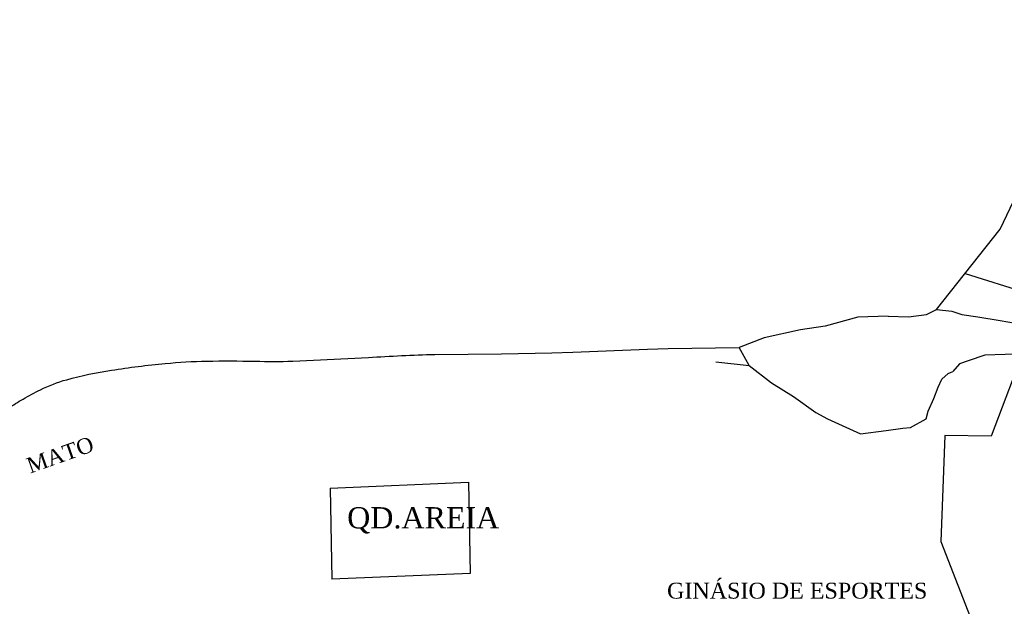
# Model space of a CAD drawing. Header units: millimetres. Extents: x 593 to 1794, y -180 to 570.
# Tile 6 of 71: x 747 to 886, y 141 to 224. Entities that reach past the tile are written whole.
import ezdxf

# ---------------------------------------------------------------- set-up
doc = ezdxf.new("R2010")
doc.units = ezdxf.units.MM
doc.header["$MEASUREMENT"] = 0
doc.layers.add('Layout - Marco Polo', color=252, linetype='Continuous', lineweight=25)
doc.layers.add('Textos - Marco Polo', color=143, linetype='Continuous', lineweight=25)
doc.styles.add('Dutch801RmBT', font='dutch.ttf')
doc.styles.add('TimesNewRoman', font='times.ttf')

msp = doc.modelspace()

# ---------------------------------------------------------------- linework, layer by layer
at = {"layer": 'Layout - Marco Polo'}
for p, q in [((885.86, 194.52), (900.76, 226.05)), ((876.82, 183.16), (885.86, 194.52)), ((880.87, 188.25), (890.85, 185.12)), ((891.27, 182.99), (884.57, 165.24)), ((850.33, 175.21), (848.9, 177.77)), ((878, 165.32), (877.44, 150.34)), ((884.57, 165.24), (878, 165.32)), ((791.03, 157.89), (810.61, 158.72)), ((791.03, 157.89), (791.28, 145)), ((810.61, 158.72), (810.87, 145.82)), ((877.44, 150.34), (886.5, 127.25)), ((810.87, 145.82), (791.28, 145))]:
    msp.add_line(p, q, dxfattribs=at)
for points in [[(869.99, 182.2), (872.89, 182.1), (875.43, 182.45), (876.82, 183.16), (879.01, 182.89), (880.41, 182.45), (882.69, 182.1), (885.84, 181.58), (888.02, 181.23), (890.5, 180.98), (888.95, 176.87), (886.54, 176.77), (883.65, 176.69), (881.29, 175.9), (880.06, 175.46), (879.16, 174.36)], [(869.99, 182.2), (865.68, 182.04), (861.08, 180.81), (857.61, 180.25), (852.45, 179.13), (848.9, 177.77)], [(845.62, 175.73), (850.33, 175.21), (853.49, 172.76), (856.6, 170.84), (859.74, 168.6), (861.42, 167.71), (866.08, 165.55), (869.71, 166.03), (872.06, 166.36), (873.17, 166.48)], [(873.17, 166.48), (875.38, 167.71), (875.66, 168.78), (876.45, 170.58), (877.07, 172.16), (877.58, 173.29), (878.48, 174.08), (879.16, 174.36)]]:
    msp.add_lwpolyline(points, dxfattribs=at)
msp.add_lwpolyline([(745.5, 169.17, -0.016208), (747.6, 170.48), (747.6, 170.48, -0.014171), (750.06, 171.8), (750.06, 171.8, -0.049764), (753.77, 173.22), (753.77, 173.22, -0.028383), (760.1, 174.56), (760.1, 174.56, -0.01442), (767.7, 175.51), (767.7, 175.51, -0.018946), (773.59, 175.84), (773.59, 175.84, -0.010704), (780.41, 175.83), (780.41, 175.83, 0.013271), (785.74, 175.84), (785.74, 175.84), (796.45, 176.36), (796.45, 176.36, -0.010963), (805.85, 176.79), (805.85, 176.79), (815.3, 176.89), (815.3, 176.89), (822.42, 177), (822.42, 177), (825.39, 177.1), (825.39, 177.1), (835.94, 177.52), (835.94, 177.52), (838.86, 177.61), (838.86, 177.61), (848.9, 177.77), (848.9, 177.77)], format="xyb", dxfattribs=at)

# ---------------------------------------------------------------- texts
at = {"layer": 'Textos - Marco Polo', "insert": (748.61, 159.91), "char_height": 2.2, "width": 10.56, "attachment_point": 7, "rotation": 19.4576, "line_spacing_factor": 0.9, "style": 'TimesNewRoman'}
msp.add_mtext('MATO', dxfattribs=at)
at = {"layer": 'Textos - Marco Polo', "insert": (793.45, 151.46), "char_height": 3, "width": 28.8, "attachment_point": 7, "line_spacing_factor": 0.9, "style": 'TimesNewRoman'}
msp.add_mtext('QD.AREIA', dxfattribs=at)
at = {"layer": 'Textos - Marco Polo', "lineweight": 5, "insert": (838.71, 142.24), "char_height": 2.25, "width": 51.3, "attachment_point": 7, "line_spacing_factor": 0.9, "style": 'Dutch801RmBT'}
msp.add_mtext('GINÁSIO DE ESPORTES', dxfattribs=at)

doc.saveas('drawing.dxf')
